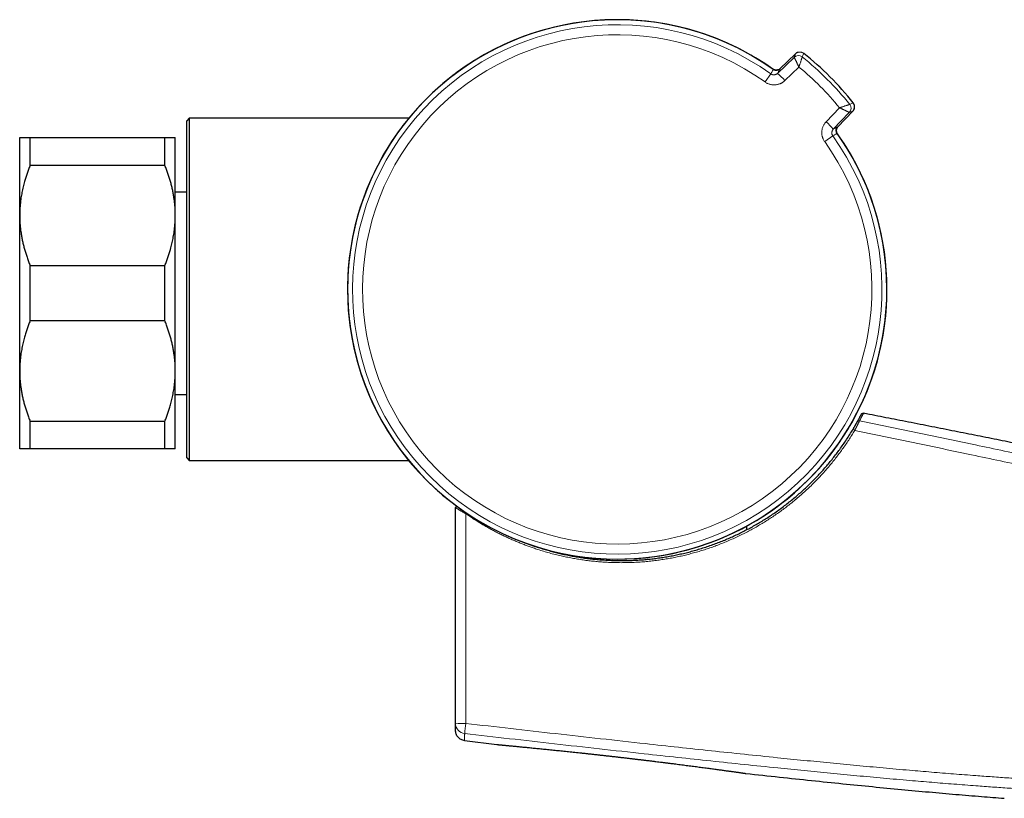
# Model space of a CAD drawing. Header units: millimetres. Extents: x 8 to 835, y 12 to 422.
# Tile 24 of 25: x 652 to 747, y 347 to 422. Entities that reach past the tile are written whole.
import ezdxf

# ---------------------------------------------------------------- set-up
doc = ezdxf.new("R2010")
doc.units = ezdxf.units.MM

msp = doc.modelspace()

# ---------------------------------------------------------------- linework, layer by layer
at = {"color": 252, "linetype": 'Continuous', "lineweight": 0}
for p, q in [((724.941, 416.416), (726.54, 417.961)), ((726.54, 417.961), (726.686, 418.301)), ((726.541, 417.961), (726.54, 417.961)), ((727.331, 417.999), (727.331, 417.999)), ((727.475, 418.34), (727.475, 418.34)), ((724.538, 416.792), (724.538, 416.792)), ((727.006, 417.027), (725.66, 415.727)), ((723.745, 415.584), (724.303, 416.368)), ((729.636, 411.751), (730.935, 413.097)), ((731.907, 413.422), (731.908, 413.422)), ((731.87, 412.632), (730.325, 411.032)), ((732.209, 412.778), (731.87, 412.632)), ((731.87, 412.632), (731.87, 412.633)), ((729.493, 409.836), (730.277, 410.394)), ((730.701, 410.629), (730.701, 410.629))]:
    msp.add_line(p, q, dxfattribs=at)
at = {"color": 7, "linetype": 'Continuous', "lineweight": 30}
for p, q in [((726.686, 418.301), (725.174, 416.841)), ((726.686, 418.301), (725.174, 416.841)), ((726.686, 418.301), (726.686, 418.301)), ((725.174, 416.841), (725.174, 416.841)), ((732.248, 413.566), (732.248, 413.566)), ((732.341, 412.988), (732.333, 412.968)), ((668.248, 412.09), (667.998, 411.84)), ((689.404, 412.09), (668.248, 412.09)), ((668.248, 412.09), (668.248, 379.09)), ((689.405, 412.09), (689.404, 412.09)), ((730.749, 411.266), (732.209, 412.778)), ((730.749, 411.266), (732.209, 412.778)), ((732.209, 412.778), (732.209, 412.778)), ((667.998, 379.34), (667.998, 411.84)), ((730.749, 411.266), (730.749, 411.266)), ((651.901, 402.725), (651.901, 410.225)), ((652.901, 407.547), (652.901, 410.225)), ((652.901, 410.225), (665.901, 410.225)), ((665.901, 407.547), (665.901, 410.225)), ((666.901, 402.725), (666.901, 410.225)), ((665.901, 407.547), (652.901, 407.547)), ((667.998, 404.975), (666.901, 404.975)), ((651.901, 387.725), (651.901, 402.725)), ((666.901, 387.725), (666.901, 402.725)), ((652.901, 392.547), (652.901, 397.903)), ((652.901, 397.903), (665.901, 397.903)), ((665.901, 392.547), (665.901, 397.903)), ((665.901, 392.547), (652.901, 392.547)), ((651.901, 380.225), (651.901, 387.725)), ((666.901, 380.225), (666.901, 387.725)), ((666.901, 385.475), (667.998, 385.475)), ((733.234, 383.647), (733.295, 383.635)), ((652.901, 382.903), (665.901, 382.903)), ((652.901, 380.225), (652.901, 382.903)), ((665.901, 380.225), (665.901, 382.903)), ((665.901, 380.225), (652.901, 380.225)), ((667.998, 379.34), (668.248, 379.09)), ((668.248, 379.09), (689.405, 379.09)), ((721.998, 372.436), (721.998, 372.792)), ((694.786, 352.097), (697.907, 351.719)), ((697.96, 351.714), (697.947, 351.715)), ((721.907, 348.931), (721.903, 348.932))]:
    msp.add_line(p, q, dxfattribs=at)
at = {"color": 252, "linetype": 'Continuous', "lineweight": 0, "flags": 128}
for points in [[(727.475, 418.34), (727.473, 418.334), (727.456, 418.294), (727.388, 418.134), (727.331, 417.999)], [(731.908, 413.422), (731.909, 413.423), (731.949, 413.44), (732.11, 413.508), (732.248, 413.566)]]:
    msp.add_lwpolyline(points, dxfattribs=at)
at = {"color": 7, "linetype": 'Continuous', "lineweight": 30}
for centre, radius, start, end in [((709.498, 395.59), 26, 54.53347, 270), ((709.498, 395.59), 25.995, 54.65122, 315), ((709.498, 395.59), 28.996, 38.31529, 51.68471), ((709.498, 395.59), 26, 270, 35.46697), ((709.498, 395.59), 25.995, 315, 35.34878), ((694.107, 374.554), 0.2, 124.56975, 180)]:
    msp.add_arc(centre, radius, start, end, dxfattribs=at)
at = {"color": 252, "linetype": 'Continuous', "lineweight": 0}
for centre, radius, start, end in [((709.498, 395.59), 25.995, 54.65122, 35.34878), ((709.498, 395.59), 25.513, 54.52984, 35.47016), ((709.498, 395.59), 24.551, 54.52984, 35.47016), ((726.957, 417.529), 0.6, 51.48943, 133.99729), ((726.958, 417.529), 0.6, 51.53471, 133.92317), ((709.498, 395.59), 28.638, 38.51191, 51.48809), ((709.498, 395.59), 28.996, 38.31529, 51.68471), ((709.498, 395.59), 27.678, 39.23801, 50.76199), ((721.009, 411.591), 6.225, 41.65016, 50.82587), ((731.437, 413.049), 0.6, 316.07683, 38.46529), ((731.438, 413.048), 0.6, 316.00262, 38.51066), ((725.14, 406.756), 6.72, 39.513, 48.01097), ((732.813, 382.735), 0.2, 78.27511, 150.91949), ((734.047, 384.863), 3.32, 236.47507, 239.96224), ((631.961, 417.954), 76.783, 325.05456, 325.11722), ((694.646, 370.633), 16.88, 267.49245, 270.87706), ((694.906, 353.769), 0.999, 180.03794, 263.51673), ((885.585, 331.664), 191.956, 173.39178, 173.68549)]:
    msp.add_arc(centre, radius, start, end, dxfattribs=at)
for points, knots in [([(727.006, 417.027), (727.005, 417.029), (726.99, 417.061), (726.961, 417.123), (726.919, 417.214), (726.877, 417.305), (726.837, 417.391), (726.798, 417.471), (726.762, 417.547), (726.727, 417.619), (726.696, 417.682), (726.669, 417.736), (726.646, 417.781), (726.624, 417.823), (726.606, 417.858), (726.59, 417.886), (726.577, 417.91), (726.565, 417.929), (726.555, 417.945), (726.546, 417.957), (726.543, 417.96), (726.541, 417.961)], [0, 0, 0, 0, 0.0041054, 0.067621, 0.1316437, 0.1972945, 0.2635198, 0.3241106, 0.3851727, 0.4477693, 0.5109173, 0.5605356, 0.610444, 0.661282, 0.7124493, 0.7558914, 0.7993329, 0.843129, 0.8874339, 0.9434716, 1, 1, 1, 1]), ([(727.475, 418.34), (727.462, 418.35), (727.435, 418.37), (727.392, 418.396), (727.346, 418.418), (727.299, 418.437), (727.251, 418.451), (727.202, 418.462), (727.151, 418.468), (727.1, 418.47), (727.05, 418.467), (727, 418.461), (726.95, 418.45), (726.916, 418.44), (726.898, 418.433), (726.897, 418.432)], [0, 0, 0, 0, 0.081274, 0.163112, 0.24673, 0.330963, 0.412237, 0.494075, 0.577692, 0.661925, 0.743198, 0.825036, 0.908653, 0.992885, 1, 1, 1, 1]), ([(727.331, 417.999), (727.331, 417.997), (727.331, 417.995), (727.328, 417.982), (727.323, 417.965), (727.317, 417.945), (727.309, 417.921), (727.3, 417.891), (727.289, 417.855), (727.275, 417.812), (727.259, 417.764), (727.241, 417.708), (727.219, 417.644), (727.195, 417.57), (727.168, 417.491), (727.139, 417.406), (727.108, 417.318), (727.076, 417.226), (727.042, 417.13), (727.019, 417.063), (727.006, 417.029), (727.006, 417.027)], [0, 0, 0, 0, 0.056011, 0.112515, 0.155944, 0.199373, 0.243162, 0.28746, 0.337068, 0.386986, 0.437849, 0.489027, 0.549609, 0.610694, 0.673341, 0.736512, 0.800007, 0.864024, 0.92968, 0.995897, 1, 1, 1, 1]), ([(724.303, 416.368), (724.327, 416.407), (724.374, 416.485), (724.436, 416.594), (724.491, 416.698), (724.522, 416.761), (724.538, 416.792)], [0, 0, 0, 0, 0.247287, 0.494575, 0.747287, 1, 1, 1, 1]), ([(725.023, 416.741), (725.022, 416.74), (725.002, 416.73), (724.96, 416.717), (724.905, 416.705), (724.856, 416.7), (724.814, 416.7), (724.772, 416.703), (724.73, 416.709), (724.689, 416.719), (724.649, 416.732), (724.611, 416.749), (724.573, 416.768), (724.55, 416.784), (724.538, 416.792)], [0, 0, 0, 0, 0.008559, 0.130739, 0.254871, 0.338992, 0.420448, 0.502474, 0.585382, 0.669499, 0.751238, 0.832977, 0.915884, 1, 1, 1, 1]), ([(725.174, 416.841), (725.159, 416.809), (725.128, 416.746), (725.073, 416.642), (725.011, 416.533), (724.964, 416.455), (724.941, 416.416)], [0, 0, 0, 0, 0.253148, 0.506296, 0.753148, 1, 1, 1, 1]), ([(725.66, 415.727), (725.626, 415.696), (725.566, 415.641), (725.472, 415.572), (725.393, 415.521), (725.321, 415.481), (725.256, 415.448), (725.174, 415.412), (725.074, 415.375), (724.952, 415.342), (724.827, 415.319), (724.7, 415.306), (724.574, 415.304), (724.448, 415.313), (724.322, 415.333), (724.199, 415.363), (724.079, 415.403), (723.963, 415.453), (723.851, 415.512), (723.78, 415.56), (723.745, 415.584)], [0, 0, 0, 0, 0.066312, 0.116915, 0.167519, 0.202031, 0.236544, 0.271255, 0.330934, 0.391027, 0.452422, 0.514268, 0.574333, 0.634399, 0.695321, 0.75713, 0.817196, 0.877263, 0.938187, 1, 1, 1, 1]), ([(724.303, 416.368), (724.314, 416.36), (724.337, 416.345), (724.374, 416.325), (724.413, 416.308), (724.453, 416.294), (724.494, 416.284), (724.536, 416.278), (724.578, 416.275), (724.62, 416.275), (724.662, 416.28), (724.703, 416.287), (724.744, 416.298), (724.785, 416.313), (724.826, 416.332), (724.867, 416.356), (724.905, 416.384), (724.929, 416.405), (724.941, 416.416)], [0, 0, 0, 0, 0.0593383, 0.1190983, 0.1801883, 0.2417372, 0.3016469, 0.3615569, 0.4223345, 0.4840074, 0.5441807, 0.6043544, 0.665386, 0.7273018, 0.7939985, 0.861261, 0.9303195, 1, 1, 1, 1]), ([(731.907, 413.422), (731.906, 413.422), (731.903, 413.422), (731.891, 413.419), (731.874, 413.414), (731.854, 413.408), (731.829, 413.401), (731.799, 413.391), (731.763, 413.38), (731.721, 413.366), (731.673, 413.351), (731.617, 413.332), (731.553, 413.311), (731.479, 413.286), (731.399, 413.259), (731.315, 413.23), (731.226, 413.199), (731.134, 413.167), (731.039, 413.134), (730.972, 413.11), (730.937, 413.098), (730.935, 413.097)], [0, 0, 0, 0, 0.056011, 0.112515, 0.155805, 0.199483, 0.243162, 0.28746, 0.337068, 0.386986, 0.437849, 0.489027, 0.549609, 0.610694, 0.673341, 0.736512, 0.800007, 0.864024, 0.92968, 0.995897, 1, 1, 1, 1]), ([(731.87, 412.633), (731.868, 412.634), (731.866, 412.638), (731.854, 412.646), (731.838, 412.657), (731.819, 412.668), (731.795, 412.681), (731.767, 412.697), (731.732, 412.715), (731.691, 412.736), (731.646, 412.76), (731.592, 412.786), (731.53, 412.817), (731.459, 412.852), (731.383, 412.888), (731.302, 412.927), (731.216, 412.967), (731.127, 413.009), (731.035, 413.051), (730.971, 413.081), (730.937, 413.096), (730.935, 413.097)], [0, 0, 0, 0, 0.056037, 0.112566, 0.155867, 0.199556, 0.243245, 0.287551, 0.33715, 0.387059, 0.437913, 0.489083, 0.54964, 0.610701, 0.673328, 0.73648, 0.79998, 0.864002, 0.929667, 0.995895, 1, 1, 1, 1]), ([(729.493, 409.836), (729.467, 409.874), (729.416, 409.95), (729.363, 410.053), (729.325, 410.139), (729.3, 410.206), (729.278, 410.274), (729.254, 410.36), (729.232, 410.466), (729.217, 410.591), (729.212, 410.718), (729.219, 410.845), (729.236, 410.971), (729.263, 411.094), (729.301, 411.216), (729.349, 411.334), (729.407, 411.447), (729.474, 411.554), (729.549, 411.657), (729.607, 411.72), (729.636, 411.751)], [0, 0, 0, 0, 0.06591, 0.13238, 0.16652, 0.200659, 0.23511, 0.269562, 0.329332, 0.390176, 0.451019, 0.512972, 0.572799, 0.633042, 0.694598, 0.756607, 0.816381, 0.877219, 0.938056, 1, 1, 1, 1]), ([(730.325, 411.032), (730.312, 411.018), (730.287, 410.99), (730.255, 410.944), (730.229, 410.894), (730.208, 410.841), (730.194, 410.787), (730.185, 410.731), (730.183, 410.675), (730.187, 410.618), (730.198, 410.561), (730.216, 410.503), (730.242, 410.446), (730.265, 410.412), (730.277, 410.394)], [0, 0, 0, 0, 0.081516, 0.163285, 0.244798, 0.326056, 0.40757, 0.488823, 0.569708, 0.650851, 0.731731, 0.821035, 0.910698, 1, 1, 1, 1]), ([(730.325, 411.032), (730.364, 411.056), (730.442, 411.103), (730.551, 411.164), (730.654, 411.22), (730.718, 411.25), (730.749, 411.266)], [0, 0, 0, 0, 0.246852, 0.493704, 0.746852, 1, 1, 1, 1]), ([(730.701, 410.629), (730.693, 410.642), (730.676, 410.667), (730.654, 410.708), (730.637, 410.752), (730.623, 410.795), (730.615, 410.838), (730.61, 410.88), (730.608, 410.922), (730.61, 410.964), (730.616, 411.006), (730.625, 411.047), (730.636, 411.083), (730.645, 411.105), (730.649, 411.114)], [0, 0, 0, 0, 0.089503, 0.179762, 0.272427, 0.365931, 0.447565, 0.530212, 0.612859, 0.69716, 0.7788, 0.861011, 0.944107, 1, 1, 1, 1]), ([(730.701, 410.629), (730.669, 410.614), (730.606, 410.583), (730.503, 410.527), (730.394, 410.465), (730.316, 410.418), (730.277, 410.394)], [0, 0, 0, 0, 0.252713, 0.505425, 0.752713, 1, 1, 1, 1]), ([(733.234, 383.647), (733.234, 383.646), (733.234, 383.645), (733.229, 383.637), (733.222, 383.623), (733.212, 383.603), (733.199, 383.577), (733.183, 383.546), (733.163, 383.509), (733.141, 383.467), (733.116, 383.419), (733.088, 383.365), (733.057, 383.306), (733.023, 383.242), (732.985, 383.172), (732.944, 383.097), (732.901, 383.017), (732.869, 382.959), (732.853, 382.93)], [0, 0, 0, 0, 0.059898, 0.122526, 0.185158, 0.247789, 0.310434, 0.373078, 0.435727, 0.498376, 0.561069, 0.623762, 0.686459, 0.749156, 0.811865, 0.874574, 0.937287, 1, 1, 1, 1]), ([(732.853, 382.93), (732.852, 382.928), (732.851, 382.925), (732.846, 382.915), (732.838, 382.899), (732.827, 382.875), (732.812, 382.844), (732.794, 382.807), (732.773, 382.763), (732.748, 382.713), (732.721, 382.657), (732.691, 382.596), (732.659, 382.53), (732.624, 382.46), (732.587, 382.386), (732.549, 382.31), (732.509, 382.231), (732.468, 382.151), (732.427, 382.07), (732.399, 382.016), (732.385, 381.989)], [0, 0, 0, 0, 0.039672, 0.079344, 0.134137, 0.18914, 0.244147, 0.298945, 0.356365, 0.414014, 0.471669, 0.529098, 0.588022, 0.647177, 0.706339, 0.765272, 0.823845, 0.882632, 0.941423, 1, 1, 1, 1]), ([(732.853, 382.93), (734.096, 382.674), (736.58, 382.163), (740.306, 381.387), (743.719, 380.668), (746.82, 380.007), (749.61, 379.407), (752.399, 378.8), (755.186, 378.186), (757.971, 377.564), (760.755, 376.934), (763.536, 376.294), (766.13, 375.686), (768.538, 375.113), (770.759, 374.576), (772.979, 374.03), (775.196, 373.475), (777.287, 372.941), (779.254, 372.429), (781.095, 371.942), (782.935, 371.446), (784.772, 370.941), (786.504, 370.456), (788.132, 369.991), (789.657, 369.548), (791.179, 369.097), (792.699, 368.638), (794.216, 368.171), (795.731, 367.695), (797.242, 367.21), (798.751, 366.716), (800.257, 366.211), (801.758, 365.696), (803.256, 365.169), (804.629, 364.674), (805.879, 364.214), (807.005, 363.79), (808.129, 363.359), (809.25, 362.921), (810.368, 362.474), (811.483, 362.019), (812.595, 361.556), (813.333, 361.241), (813.702, 361.083)], [0, 0, 0, 0, 0.045362, 0.090724, 0.136086, 0.170107, 0.204129, 0.238151, 0.272172, 0.306194, 0.340216, 0.374239, 0.408261, 0.435507, 0.462755, 0.490002, 0.517249, 0.544495, 0.567206, 0.589916, 0.612627, 0.635337, 0.658048, 0.676974, 0.695901, 0.714828, 0.733755, 0.752681, 0.771607, 0.790536, 0.809465, 0.828395, 0.847324, 0.866253, 0.885181, 0.899528, 0.913875, 0.928222, 0.942569, 0.956926, 0.971284, 0.985642, 1, 1, 1, 1]), ([(732.385, 381.989), (732.291, 381.834), (732.104, 381.525), (731.81, 381.069), (731.508, 380.618), (731.196, 380.174), (730.875, 379.737), (730.545, 379.306), (730.206, 378.882), (729.859, 378.465), (729.503, 378.055), (729.138, 377.653), (728.766, 377.259), (728.375, 376.863), (727.968, 376.466), (727.542, 376.07), (727.107, 375.683), (726.674, 375.314), (726.243, 374.963), (725.815, 374.63), (725.38, 374.304), (724.939, 373.988), (724.491, 373.682), (724.037, 373.385), (723.577, 373.096), (723.111, 372.818), (722.64, 372.55), (722.163, 372.291), (721.68, 372.042), (721.181, 371.797), (720.665, 371.558), (720.132, 371.325), (719.594, 371.104), (719.063, 370.9), (718.541, 370.711), (718.029, 370.538), (717.513, 370.376), (716.993, 370.224), (716.468, 370.083), (715.94, 369.952), (715.408, 369.832), (714.875, 369.723), (714.341, 369.626), (713.806, 369.54), (713.268, 369.464), (712.716, 369.399), (712.15, 369.344), (711.57, 369.3), (710.989, 369.27), (710.42, 369.253), (709.866, 369.248), (709.325, 369.254), (708.784, 369.272), (708.243, 369.301), (707.701, 369.341), (707.159, 369.392), (706.618, 369.455), (706.08, 369.529), (705.543, 369.614), (705.009, 369.71), (704.477, 369.817), (703.935, 369.938), (703.382, 370.073), (702.821, 370.224), (702.262, 370.388), (701.759, 370.547), (701.311, 370.699), (700.916, 370.84), (700.524, 370.986), (700.134, 371.14), (699.746, 371.299), (699.36, 371.465), (698.978, 371.637), (698.599, 371.814), (698.223, 371.998), (697.849, 372.188), (697.478, 372.384), (697.106, 372.588), (696.733, 372.801), (696.359, 373.023), (695.989, 373.251), (695.622, 373.485), (695.258, 373.725), (695.019, 373.891), (694.9, 373.973)], [0, 0, 0, 0, 0.012611, 0.025222, 0.037854, 0.050487, 0.063098, 0.075709, 0.088341, 0.100974, 0.113585, 0.126196, 0.138828, 0.151461, 0.164981, 0.178501, 0.192047, 0.205594, 0.218205, 0.230816, 0.243448, 0.256081, 0.268692, 0.281303, 0.293935, 0.306568, 0.319179, 0.331789, 0.344422, 0.357054, 0.370575, 0.384095, 0.397642, 0.411189, 0.423765, 0.436343, 0.448922, 0.461498, 0.47416, 0.486826, 0.499491, 0.512154, 0.524763, 0.537373, 0.550005, 0.562636, 0.576155, 0.589674, 0.60322, 0.616766, 0.629341, 0.641919, 0.654496, 0.667071, 0.679733, 0.692398, 0.705062, 0.717724, 0.730333, 0.742942, 0.755572, 0.768203, 0.781721, 0.795239, 0.808783, 0.822328, 0.832063, 0.841798, 0.851533, 0.861291, 0.871049, 0.880806, 0.890541, 0.900277, 0.910012, 0.919769, 0.929527, 0.939284, 0.949391, 0.959498, 0.969604, 0.979736, 0.989868, 1, 1, 1, 1]), ([(813.323, 360.169), (812.961, 360.324), (812.235, 360.633), (811.142, 361.088), (810.047, 361.535), (808.948, 361.974), (807.845, 362.405), (806.739, 362.829), (805.631, 363.246), (804.397, 363.701), (803.036, 364.192), (801.547, 364.716), (800.055, 365.228), (798.558, 365.73), (797.059, 366.222), (795.556, 366.704), (794.051, 367.177), (792.543, 367.642), (791.033, 368.098), (789.52, 368.546), (788.005, 368.987), (786.375, 369.452), (784.63, 369.942), (782.768, 370.453), (780.905, 370.955), (779.039, 371.449), (777.053, 371.964), (774.948, 372.501), (772.722, 373.058), (770.495, 373.605), (768.265, 374.143), (765.847, 374.718), (763.241, 375.327), (760.446, 375.969), (757.649, 376.601), (754.851, 377.225), (752.05, 377.841), (749.248, 378.45), (746.445, 379.052), (743.325, 379.715), (739.89, 380.437), (736.139, 381.218), (733.636, 381.732), (732.385, 381.989)], [0, 0, 0, 0, 0.014094, 0.028188, 0.042283, 0.056377, 0.070482, 0.084587, 0.098693, 0.112798, 0.131593, 0.150388, 0.169184, 0.187981, 0.206777, 0.225571, 0.244364, 0.263156, 0.28195, 0.300743, 0.319536, 0.338328, 0.361317, 0.384306, 0.407295, 0.430284, 0.453273, 0.480595, 0.507917, 0.535239, 0.562562, 0.589884, 0.624035, 0.658186, 0.692338, 0.726489, 0.760639, 0.79479, 0.828941, 0.863092, 0.908728, 0.954364, 1, 1, 1, 1]), ([(694.9, 373.973), (694.881, 373.984), (694.834, 374.01), (694.757, 374.054), (694.67, 374.103), (694.583, 374.153), (694.503, 374.199), (694.429, 374.242), (694.363, 374.28), (694.298, 374.318), (694.24, 374.353), (694.188, 374.383), (694.142, 374.411), (694.099, 374.437), (694.06, 374.46), (694.026, 374.481), (693.995, 374.499), (693.969, 374.515), (693.947, 374.529), (693.93, 374.539), (693.917, 374.547), (693.909, 374.552), (693.908, 374.553), (693.907, 374.554)], [0, 0, 0, 0, 0.037649, 0.097489, 0.157687, 0.219025, 0.280765, 0.331572, 0.382628, 0.434493, 0.486654, 0.530067, 0.573676, 0.617927, 0.662414, 0.70368, 0.745162, 0.78735, 0.829796, 0.871628, 0.913732, 0.956712, 1, 1, 1, 1]), ([(694.9, 373.973), (694.9, 373.39), (694.901, 370.139), (694.902, 363.4), (694.904, 357.244), (694.904, 353.754)], [0, 0, 0, 0, 0.086618, 0.482244, 1, 1, 1, 1]), ([(694.904, 353.754), (696.346, 353.589), (699.23, 353.258), (703.556, 352.767), (707.883, 352.281), (711.828, 351.844), (715.391, 351.455), (718.571, 351.114), (721.752, 350.778), (724.722, 350.472), (727.48, 350.194), (730.027, 349.943), (732.575, 349.7), (735.123, 349.465), (737.53, 349.251), (739.797, 349.058), (741.922, 348.886), (743.872, 348.736), (745.644, 348.607), (747.24, 348.497), (748.837, 348.394), (750.435, 348.298), (752.036, 348.21), (753.638, 348.13), (755.241, 348.059), (756.845, 347.998), (758.45, 347.947), (760.055, 347.907), (761.66, 347.878), (763.23, 347.861), (764.765, 347.855), (766.265, 347.861), (767.764, 347.877), (769.264, 347.904), (770.764, 347.943), (772.264, 347.993), (773.763, 348.055), (775.166, 348.125), (776.471, 348.199), (777.679, 348.277), (778.887, 348.364), (780.094, 348.459), (781.3, 348.563), (782.505, 348.676), (783.71, 348.799), (784.913, 348.931), (786.116, 349.073), (787.319, 349.225), (788.524, 349.387), (789.73, 349.559), (790.934, 349.742), (792.136, 349.934), (793.342, 350.138), (794.549, 350.352), (795.759, 350.578), (796.967, 350.815), (798.173, 351.063), (799.377, 351.321), (800.578, 351.59), (801.777, 351.87), (802.973, 352.161), (804.167, 352.463), (805.36, 352.777), (806.555, 353.102), (807.749, 353.439), (808.94, 353.788), (810.128, 354.147), (810.917, 354.396), (811.312, 354.52)], [0, 0, 0, 0, 0.0371008, 0.0742015, 0.1113025, 0.1484035, 0.17566, 0.2029165, 0.2301729, 0.2574293, 0.2792349, 0.3010407, 0.3228464, 0.3446521, 0.3664576, 0.3846288, 0.4028, 0.4209712, 0.4346022, 0.4482333, 0.4618644, 0.4754953, 0.4891684, 0.5028416, 0.5165148, 0.5301878, 0.543869, 0.5575505, 0.571232, 0.5849131, 0.5976899, 0.6104669, 0.623244, 0.6360207, 0.648809, 0.6615977, 0.6743864, 0.6871746, 0.6974908, 0.7078073, 0.718124, 0.7284405, 0.7387566, 0.7490732, 0.7593903, 0.7697075, 0.7800245, 0.7903411, 0.800718, 0.8110955, 0.8214732, 0.8318507, 0.8422276, 0.8527166, 0.8632062, 0.8736961, 0.8841857, 0.8946746, 0.9051638, 0.9156536, 0.9261437, 0.9366335, 0.9471227, 0.9576977, 0.9682734, 0.9788493, 0.989425, 1, 1, 1, 1]), ([(811.602, 353.573), (811.22, 353.453), (810.455, 353.212), (809.303, 352.864), (808.149, 352.525), (806.992, 352.197), (805.831, 351.879), (804.666, 351.572), (803.498, 351.274), (802.327, 350.987), (801.154, 350.71), (799.98, 350.444), (798.803, 350.188), (797.626, 349.943), (796.446, 349.708), (795.264, 349.483), (794.08, 349.268), (792.893, 349.063), (791.704, 348.868), (790.513, 348.682), (789.321, 348.507), (788.119, 348.34), (786.908, 348.182), (785.687, 348.033), (784.465, 347.894), (783.242, 347.764), (782.018, 347.645), (780.793, 347.534), (779.567, 347.434), (778.341, 347.342), (777.114, 347.259), (775.884, 347.184), (774.651, 347.118), (773.416, 347.061), (772.18, 347.011), (770.944, 346.97), (769.582, 346.933), (768.094, 346.904), (766.482, 346.884), (764.869, 346.878), (763.26, 346.883), (761.656, 346.901), (760.057, 346.929), (758.458, 346.969), (756.859, 347.02), (755.259, 347.08), (753.66, 347.15), (752.062, 347.229), (750.464, 347.317), (748.867, 347.412), (747.271, 347.514), (745.675, 347.624), (743.902, 347.752), (741.953, 347.902), (739.827, 348.074), (737.56, 348.266), (735.152, 348.479), (732.604, 348.714), (730.057, 348.957), (727.51, 349.207), (724.74, 349.485), (721.747, 349.793), (718.532, 350.132), (715.317, 350.477), (711.732, 350.868), (707.775, 351.306), (703.447, 351.791), (699.12, 352.281), (696.236, 352.612), (694.793, 352.777)], [0, 0, 0, 0, 0.010215, 0.020431, 0.030646, 0.040862, 0.051077, 0.061312, 0.071548, 0.081784, 0.09202, 0.102256, 0.112471, 0.122686, 0.132902, 0.143117, 0.153332, 0.163565, 0.173799, 0.184033, 0.194267, 0.2045, 0.214944, 0.225387, 0.235831, 0.246275, 0.256718, 0.267161, 0.277604, 0.288047, 0.29849, 0.308933, 0.319436, 0.32994, 0.340444, 0.350948, 0.361451, 0.375148, 0.388846, 0.402543, 0.41624, 0.429823, 0.443406, 0.456989, 0.470572, 0.484164, 0.497756, 0.511348, 0.52494, 0.538522, 0.552103, 0.565685, 0.579267, 0.597381, 0.615494, 0.633608, 0.655338, 0.677069, 0.6988, 0.720531, 0.742262, 0.769716, 0.797171, 0.824625, 0.852079, 0.889059, 0.926039, 0.96302, 1, 1, 1, 1]), ([(694.793, 352.777), (694.793, 352.742), (694.792, 352.672), (694.791, 352.578), (694.79, 352.492), (694.79, 352.414), (694.789, 352.345), (694.788, 352.285), (694.788, 352.233), (694.787, 352.186), (694.787, 352.148), (694.787, 352.119), (694.786, 352.101), (694.786, 352.098), (694.786, 352.097)], [0, 0, 0, 0, 0.078433, 0.156867, 0.235306, 0.313746, 0.392204, 0.470663, 0.549127, 0.627592, 0.720688, 0.813786, 0.906892, 1, 1, 1, 1])]:
    msp.add_open_spline(points, degree=3, knots=knots, dxfattribs=at)
at = {"color": 7, "linetype": 'Continuous', "lineweight": 30}
for points, knots in [([(726.897, 418.432), (726.883, 418.427), (726.853, 418.416), (726.81, 418.393), (726.766, 418.367), (726.725, 418.336), (726.699, 418.312), (726.686, 418.301)], [0, 0, 0, 0, 0.181134, 0.381023, 0.585259, 0.790998, 1, 1, 1, 1]), ([(725.051, 416.778), (725.042, 416.774), (725.02, 416.765), (724.984, 416.753), (724.942, 416.742), (724.901, 416.735), (724.859, 416.731), (724.818, 416.729), (724.776, 416.731), (724.734, 416.735), (724.692, 416.742), (724.651, 416.753), (724.611, 416.766), (724.572, 416.781), (724.542, 416.796), (724.526, 416.806), (724.521, 416.808)], [0, 0, 0, 0, 0.05396, 0.13114, 0.208131, 0.28459, 0.360307, 0.435854, 0.511913, 0.588522, 0.665413, 0.742285, 0.818733, 0.894428, 0.969813, 1, 1, 1, 1]), ([(725.023, 416.741), (725.021, 416.74), (725.006, 416.733), (724.979, 416.724), (724.942, 416.713), (724.904, 416.706), (724.866, 416.701), (724.828, 416.7), (724.79, 416.701), (724.752, 416.706), (724.714, 416.713), (724.676, 416.723), (724.64, 416.736), (724.606, 416.751), (724.572, 416.77), (724.549, 416.784), (724.539, 416.792), (724.538, 416.792)], [0, 0, 0, 0, 0.01639, 0.092532, 0.168596, 0.244086, 0.318688, 0.393013, 0.468021, 0.543651, 0.619533, 0.695253, 0.770266, 0.844393, 0.919307, 0.994748, 1, 1, 1, 1]), ([(725.174, 416.841), (725.163, 416.83), (725.141, 416.81), (725.103, 416.783), (725.064, 416.759), (725.037, 416.746), (725.023, 416.741)], [0, 0, 0, 0, 0.250461, 0.503034, 0.762341, 1, 1, 1, 1]), ([(725.051, 416.778), (725.057, 416.78), (725.085, 416.791), (725.134, 416.819), (725.19, 416.858), (725.221, 416.886), (725.234, 416.898)], [0, 0, 0, 0, 0.079806, 0.420054, 0.765739, 1, 1, 1, 1]), ([(732.209, 412.778), (732.221, 412.79), (732.243, 412.814), (732.273, 412.855), (732.3, 412.898), (732.323, 412.943), (732.342, 412.99), (732.358, 413.038), (732.369, 413.088), (732.376, 413.138), (732.378, 413.188), (732.377, 413.239), (732.371, 413.289), (732.361, 413.339), (732.347, 413.388), (732.328, 413.435), (732.306, 413.48), (732.28, 413.525), (732.259, 413.553), (732.248, 413.566)], [0, 0, 0, 0, 0.057667, 0.115735, 0.175066, 0.234833, 0.292501, 0.350569, 0.409901, 0.469669, 0.527336, 0.585403, 0.644734, 0.7045, 0.762166, 0.820231, 0.87956, 0.939325, 1, 1, 1, 1]), ([(732.344, 412.997), (732.345, 413.001), (732.352, 413.017), (732.36, 413.048), (732.369, 413.089), (732.375, 413.131), (732.378, 413.173), (732.378, 413.215), (732.375, 413.257), (732.369, 413.299), (732.36, 413.34), (732.349, 413.381), (732.334, 413.42), (732.317, 413.458), (732.297, 413.496), (732.274, 413.532), (732.258, 413.555), (732.249, 413.566), (732.248, 413.566)], [0, 0, 0, 0, 0.01806, 0.08746, 0.157622, 0.228455, 0.29873, 0.36754, 0.43709, 0.507391, 0.57834, 0.648135, 0.717043, 0.786741, 0.857177, 0.928063, 0.997821, 1, 1, 1, 1]), ([(730.701, 410.629), (730.694, 410.639), (730.68, 410.66), (730.662, 410.694), (730.646, 410.728), (730.633, 410.764), (730.622, 410.801), (730.615, 410.839), (730.61, 410.878), (730.608, 410.916), (730.61, 410.955), (730.614, 410.992), (730.621, 411.03), (730.631, 411.067), (730.641, 411.095), (730.648, 411.11), (730.649, 411.114)], [0, 0, 0, 0, 0.073631, 0.148485, 0.222701, 0.298065, 0.374024, 0.450321, 0.526541, 0.602189, 0.676948, 0.751433, 0.8266, 0.902391, 0.978435, 1, 1, 1, 1]), ([(730.717, 410.612), (730.713, 410.619), (730.702, 410.638), (730.687, 410.67), (730.672, 410.709), (730.659, 410.749), (730.65, 410.791), (730.643, 410.833), (730.639, 410.875), (730.638, 410.917), (730.64, 410.959), (730.645, 411), (730.653, 411.041), (730.664, 411.082), (730.675, 411.117), (730.684, 411.137), (730.687, 411.145)], [0, 0, 0, 0, 0.042956, 0.118107, 0.193591, 0.269736, 0.346339, 0.42309, 0.499654, 0.57569, 0.650986, 0.726116, 0.801757, 0.877947, 0.954418, 1, 1, 1, 1]), ([(730.649, 411.114), (730.651, 411.118), (730.658, 411.135), (730.673, 411.164), (730.695, 411.2), (730.72, 411.234), (730.739, 411.255), (730.749, 411.266)], [0, 0, 0, 0, 0.078999, 0.305952, 0.532906, 0.765598, 1, 1, 1, 1]), ([(730.807, 411.325), (730.794, 411.312), (730.77, 411.285), (730.738, 411.24), (730.709, 411.194), (730.694, 411.161), (730.687, 411.145)], [0, 0, 0, 0, 0.249836, 0.501744, 0.760254, 1, 1, 1, 1]), ([(651.901, 410.225), (651.902, 410.225), (651.904, 410.225), (651.918, 410.225), (651.941, 410.225), (651.973, 410.225), (652.012, 410.225), (652.056, 410.225), (652.103, 410.225), (652.165, 410.225), (652.244, 410.225), (652.34, 410.225), (652.441, 410.225), (652.544, 410.225), (652.656, 410.225), (652.774, 410.225), (652.859, 410.225), (652.901, 410.225)], [0, 0, 0, 0, 0.065449, 0.130927, 0.196415, 0.261895, 0.327346, 0.382404, 0.437467, 0.492526, 0.57355, 0.654575, 0.723644, 0.792733, 0.861832, 0.930927, 1, 1, 1, 1]), ([(665.901, 410.225), (665.951, 410.225), (666.052, 410.225), (666.189, 410.225), (666.317, 410.225), (666.421, 410.225), (666.505, 410.225), (666.571, 410.225), (666.631, 410.225), (666.685, 410.225), (666.734, 410.225), (666.78, 410.225), (666.822, 410.225), (666.857, 410.225), (666.882, 410.225), (666.898, 410.225), (666.9, 410.225), (666.901, 410.225)], [0, 0, 0, 0, 0.082024, 0.16407, 0.246113, 0.328132, 0.383157, 0.438186, 0.49321, 0.547623, 0.602041, 0.656454, 0.725142, 0.793863, 0.862595, 0.931314, 1, 1, 1, 1]), ([(652.901, 407.547), (652.851, 407.419), (652.751, 407.165), (652.613, 406.779), (652.485, 406.39), (652.381, 406.042), (652.298, 405.736), (652.232, 405.471), (652.171, 405.206), (652.117, 404.941), (652.068, 404.677), (652.022, 404.388), (651.98, 404.076), (651.945, 403.739), (651.92, 403.401), (651.904, 403.063), (651.902, 402.838), (651.901, 402.725)], [0, 0, 0, 0, 0.082024, 0.16407, 0.246113, 0.328132, 0.383157, 0.438186, 0.49321, 0.547623, 0.602041, 0.656454, 0.725142, 0.793863, 0.862595, 0.931314, 1, 1, 1, 1]), ([(666.901, 402.725), (666.901, 402.781), (666.9, 402.941), (666.892, 403.204), (666.875, 403.516), (666.849, 403.827), (666.814, 404.137), (666.768, 404.473), (666.707, 404.835), (666.629, 405.22), (666.54, 405.601), (666.438, 405.985), (666.323, 406.374), (666.193, 406.768), (666.054, 407.159), (665.952, 407.418), (665.901, 407.547)], [0, 0, 0, 0, 0.034083, 0.097392, 0.160726, 0.22407, 0.287407, 0.350717, 0.430548, 0.51038, 0.588809, 0.667239, 0.750414, 0.833614, 0.916819, 1, 1, 1, 1]), ([(651.901, 402.725), (651.901, 402.669), (651.902, 402.509), (651.91, 402.246), (651.928, 401.934), (651.954, 401.623), (651.988, 401.313), (652.035, 400.976), (652.096, 400.614), (652.173, 400.23), (652.262, 399.849), (652.364, 399.465), (652.48, 399.076), (652.609, 398.682), (652.749, 398.291), (652.85, 398.032), (652.901, 397.903)], [0, 0, 0, 0, 0.0340832, 0.0973916, 0.1607262, 0.2240705, 0.2874069, 0.3507169, 0.4305484, 0.5103805, 0.5888093, 0.6672388, 0.7504141, 0.8336144, 0.916819, 1, 1, 1, 1]), ([(665.901, 397.903), (665.951, 398.031), (666.052, 398.285), (666.189, 398.671), (666.317, 399.059), (666.421, 399.408), (666.505, 399.714), (666.571, 399.979), (666.631, 400.244), (666.685, 400.509), (666.734, 400.773), (666.78, 401.062), (666.822, 401.374), (666.857, 401.711), (666.882, 402.049), (666.898, 402.387), (666.9, 402.612), (666.901, 402.725)], [0, 0, 0, 0, 0.082024, 0.1640705, 0.2461131, 0.3281316, 0.3831566, 0.4381857, 0.4932102, 0.5476233, 0.6020413, 0.656454, 0.7251417, 0.7938633, 0.862595, 0.9313143, 1, 1, 1, 1]), ([(652.901, 392.547), (652.851, 392.419), (652.751, 392.165), (652.613, 391.779), (652.485, 391.39), (652.381, 391.042), (652.298, 390.736), (652.232, 390.471), (652.171, 390.206), (652.117, 389.941), (652.068, 389.677), (652.022, 389.388), (651.98, 389.076), (651.945, 388.739), (651.92, 388.401), (651.904, 388.063), (651.902, 387.838), (651.901, 387.725)], [0, 0, 0, 0, 0.082024, 0.1640705, 0.2461131, 0.3281316, 0.3831566, 0.4381857, 0.4932102, 0.5476233, 0.6020413, 0.656454, 0.7251417, 0.7938633, 0.862595, 0.9313143, 1, 1, 1, 1]), ([(666.901, 387.725), (666.901, 387.781), (666.9, 387.941), (666.892, 388.204), (666.875, 388.516), (666.849, 388.827), (666.814, 389.137), (666.768, 389.473), (666.707, 389.835), (666.629, 390.22), (666.54, 390.601), (666.438, 390.985), (666.323, 391.374), (666.193, 391.768), (666.054, 392.159), (665.952, 392.418), (665.901, 392.547)], [0, 0, 0, 0, 0.034083, 0.097392, 0.160726, 0.22407, 0.287407, 0.350717, 0.430548, 0.51038, 0.588809, 0.667239, 0.750414, 0.833614, 0.916819, 1, 1, 1, 1]), ([(651.901, 387.725), (651.901, 387.669), (651.902, 387.509), (651.91, 387.246), (651.928, 386.934), (651.954, 386.623), (651.988, 386.313), (652.035, 385.976), (652.096, 385.614), (652.173, 385.23), (652.262, 384.849), (652.364, 384.465), (652.48, 384.076), (652.609, 383.682), (652.749, 383.291), (652.85, 383.032), (652.901, 382.903)], [0, 0, 0, 0, 0.034083, 0.097392, 0.160726, 0.22407, 0.287407, 0.350717, 0.430548, 0.51038, 0.588809, 0.667239, 0.750414, 0.833614, 0.916819, 1, 1, 1, 1]), ([(665.901, 382.903), (665.951, 383.031), (666.052, 383.285), (666.189, 383.671), (666.317, 384.059), (666.421, 384.408), (666.505, 384.714), (666.571, 384.979), (666.631, 385.244), (666.685, 385.509), (666.734, 385.773), (666.78, 386.062), (666.822, 386.374), (666.857, 386.711), (666.882, 387.049), (666.898, 387.387), (666.9, 387.612), (666.901, 387.725)], [0, 0, 0, 0, 0.082024, 0.16407, 0.246113, 0.328132, 0.383157, 0.438186, 0.49321, 0.547623, 0.602041, 0.656454, 0.725142, 0.793863, 0.862595, 0.931314, 1, 1, 1, 1]), ([(732.638, 382.832), (732.659, 382.87), (732.701, 382.945), (732.757, 383.048), (732.807, 383.141), (732.852, 383.225), (732.892, 383.3), (732.926, 383.364), (732.955, 383.419), (732.978, 383.464), (732.996, 383.499), (733.009, 383.524), (733.017, 383.54), (733.018, 383.541), (733.018, 383.542)], [0, 0, 0, 0, 0.083366, 0.166733, 0.250099, 0.333486, 0.416874, 0.500261, 0.583539, 0.666819, 0.750097, 0.833398, 0.916699, 1, 1, 1, 1]), ([(754.282, 379.433), (754.271, 379.435), (753.892, 379.514), (753.141, 379.67), (752.063, 379.892), (751.013, 380.108), (749.992, 380.317), (748.962, 380.527), (747.922, 380.738), (746.873, 380.95), (745.814, 381.163), (744.746, 381.377), (743.668, 381.593), (742.58, 381.809), (741.481, 382.028), (740.373, 382.247), (739.255, 382.468), (738.126, 382.69), (737.018, 382.908), (735.933, 383.12), (734.87, 383.328), (733.969, 383.504), (733.423, 383.61), (733.234, 383.647)], [0, 0, 0, 0, 0.001527, 0.05412, 0.107225, 0.155352, 0.203905, 0.252887, 0.302306, 0.352166, 0.402475, 0.453236, 0.504457, 0.556142, 0.608299, 0.660932, 0.714048, 0.767653, 0.821751, 0.871781, 0.922236, 0.97312, 1, 1, 1, 1]), ([(732.213, 382.095), (732.23, 382.124), (732.264, 382.18), (732.314, 382.264), (732.362, 382.346), (732.408, 382.426), (732.451, 382.501), (732.491, 382.571), (732.527, 382.633), (732.558, 382.689), (732.585, 382.736), (732.606, 382.773), (732.622, 382.802), (732.633, 382.823), (732.637, 382.829), (732.638, 382.832)], [0, 0, 0, 0, 0.0785961, 0.1574383, 0.236025, 0.3148523, 0.3939421, 0.4727512, 0.5492673, 0.6260462, 0.7025447, 0.7753296, 0.8483603, 0.9211354, 1, 1, 1, 1]), ([(701.522, 370.844), (701.605, 370.815), (701.857, 370.729), (702.282, 370.595), (702.797, 370.443), (703.314, 370.301), (703.836, 370.17), (704.361, 370.05), (704.891, 369.94), (705.422, 369.841), (705.954, 369.754), (706.488, 369.677), (707.023, 369.612), (707.558, 369.558), (708.108, 369.514), (708.672, 369.481), (709.249, 369.459), (709.826, 369.451), (710.39, 369.456), (710.942, 369.472), (711.479, 369.499), (712.017, 369.537), (712.553, 369.586), (713.088, 369.647), (713.622, 369.718), (714.154, 369.801), (714.684, 369.894), (715.213, 369.998), (715.739, 370.114), (716.262, 370.24), (716.796, 370.38), (717.338, 370.536), (717.89, 370.707), (718.438, 370.89), (718.969, 371.081), (719.483, 371.279), (719.982, 371.483), (720.476, 371.696), (720.966, 371.92), (721.451, 372.154), (721.931, 372.399), (722.406, 372.653), (722.876, 372.916), (723.34, 373.19), (723.798, 373.473), (724.25, 373.765), (724.707, 374.074), (725.168, 374.4), (725.632, 374.744), (726.088, 375.099), (726.526, 375.455), (726.946, 375.812), (727.349, 376.169), (727.745, 376.534), (728.133, 376.908), (728.513, 377.289), (728.885, 377.679), (729.249, 378.075), (729.605, 378.48), (729.952, 378.891), (730.291, 379.31), (730.621, 379.736), (730.95, 380.178), (731.276, 380.639), (731.6, 381.117), (731.914, 381.602), (732.114, 381.931), (732.213, 382.095)], [0, 0, 0, 0, 0.007445, 0.022623, 0.037804, 0.052985, 0.068163, 0.083446, 0.098732, 0.114018, 0.1293, 0.14453, 0.159764, 0.174998, 0.190228, 0.206558, 0.222892, 0.239226, 0.255556, 0.270788, 0.286023, 0.301258, 0.316489, 0.331721, 0.346956, 0.362191, 0.377422, 0.392654, 0.407889, 0.423123, 0.438355, 0.454687, 0.471023, 0.487358, 0.50369, 0.518923, 0.534159, 0.549395, 0.564628, 0.579861, 0.595097, 0.610334, 0.625566, 0.640799, 0.656036, 0.671272, 0.686505, 0.702838, 0.719175, 0.735512, 0.751846, 0.767078, 0.782315, 0.797551, 0.812784, 0.828017, 0.843253, 0.858489, 0.873722, 0.888955, 0.904191, 0.919427, 0.93466, 0.950993, 0.96733, 0.983667, 1, 1, 1, 1]), ([(652.901, 380.225), (652.851, 380.225), (652.751, 380.225), (652.613, 380.225), (652.485, 380.225), (652.381, 380.225), (652.298, 380.225), (652.232, 380.225), (652.171, 380.225), (652.117, 380.225), (652.068, 380.225), (652.022, 380.225), (651.98, 380.225), (651.945, 380.225), (651.92, 380.225), (651.904, 380.225), (651.902, 380.225), (651.901, 380.225)], [0, 0, 0, 0, 0.082024, 0.16407, 0.246113, 0.328132, 0.383157, 0.438186, 0.49321, 0.547623, 0.602041, 0.656454, 0.725142, 0.793863, 0.862595, 0.931314, 1, 1, 1, 1]), ([(666.901, 380.225), (666.9, 380.225), (666.898, 380.225), (666.884, 380.225), (666.861, 380.225), (666.829, 380.225), (666.79, 380.225), (666.747, 380.225), (666.699, 380.225), (666.638, 380.225), (666.558, 380.225), (666.462, 380.225), (666.361, 380.225), (666.258, 380.225), (666.146, 380.225), (666.028, 380.225), (665.943, 380.225), (665.901, 380.225)], [0, 0, 0, 0, 0.065449, 0.130927, 0.196415, 0.261895, 0.327346, 0.382404, 0.437467, 0.492526, 0.57355, 0.654575, 0.723644, 0.792733, 0.861832, 0.930927, 1, 1, 1, 1]), ([(693.907, 353.769), (693.907, 358.475), (693.907, 365.404), (693.907, 372.332), (693.907, 374.554)], [0, 0, 0, 0, 0.679336, 1, 1, 1, 1]), ([(693.907, 353.09), (693.907, 353.091), (693.907, 353.093), (693.907, 353.107), (693.907, 353.13), (693.907, 353.163), (693.907, 353.205), (693.907, 353.257), (693.907, 353.318), (693.907, 353.388), (693.907, 353.468), (693.907, 353.558), (693.907, 353.657), (693.907, 353.731), (693.907, 353.769)], [0, 0, 0, 0, 0.083294, 0.166589, 0.249884, 0.333178, 0.416491, 0.499803, 0.58308, 0.666357, 0.749767, 0.833179, 0.91659, 1, 1, 1, 1]), ([(697.907, 351.719), (697.908, 351.719), (697.91, 351.718), (697.924, 351.717), (697.947, 351.715), (697.979, 351.712), (698.02, 351.708), (698.07, 351.703), (698.131, 351.698), (698.201, 351.691), (698.281, 351.684), (698.37, 351.675), (698.469, 351.666), (698.576, 351.656), (698.691, 351.645), (698.812, 351.634), (698.943, 351.621), (699.081, 351.608), (699.228, 351.594), (699.382, 351.58), (699.545, 351.564), (699.719, 351.547), (699.903, 351.53), (700.099, 351.511), (700.303, 351.491), (700.512, 351.471), (700.724, 351.45), (700.94, 351.429), (701.164, 351.407), (701.393, 351.385), (701.629, 351.361), (701.871, 351.337), (702.12, 351.313), (702.378, 351.287), (702.647, 351.26), (702.926, 351.231), (703.211, 351.202), (703.498, 351.173), (703.785, 351.144), (704.072, 351.114), (704.363, 351.084), (704.659, 351.053), (704.959, 351.022), (705.262, 350.99), (705.569, 350.957), (705.885, 350.924), (706.208, 350.889), (706.54, 350.853), (706.875, 350.817), (707.208, 350.78), (707.538, 350.744), (707.864, 350.708), (708.193, 350.671), (708.523, 350.634), (708.856, 350.597), (709.188, 350.559), (709.518, 350.522), (709.854, 350.483), (710.196, 350.444), (710.545, 350.403), (710.893, 350.362), (711.236, 350.322), (711.571, 350.282), (711.901, 350.243), (712.229, 350.204), (712.556, 350.164), (712.882, 350.125), (713.205, 350.085), (713.524, 350.046), (713.844, 350.007), (714.167, 349.966), (714.493, 349.926), (714.815, 349.885), (715.128, 349.846), (715.431, 349.807), (715.726, 349.769), (716.016, 349.732), (716.302, 349.695), (716.584, 349.658), (716.86, 349.622), (717.129, 349.587), (717.396, 349.552), (717.663, 349.516), (717.928, 349.481), (718.186, 349.447), (718.433, 349.413), (718.669, 349.382), (718.893, 349.351), (719.111, 349.322), (719.322, 349.293), (719.527, 349.265), (719.723, 349.238), (719.911, 349.212), (720.093, 349.187), (720.271, 349.162), (720.444, 349.138), (720.608, 349.115), (720.76, 349.094), (720.9, 349.074), (721.029, 349.056), (721.149, 349.039), (721.261, 349.023), (721.364, 349.009), (721.458, 348.995), (721.544, 348.983), (721.622, 348.972), (721.692, 348.962), (721.753, 348.953), (721.804, 348.946), (721.844, 348.94), (721.873, 348.936), (721.893, 348.933), (721.905, 348.932), (721.907, 348.931), (721.907, 348.931)], [0, 0, 0, 0, 0.008725, 0.017451, 0.026203, 0.034955, 0.043758, 0.052568, 0.06155, 0.070535, 0.079517, 0.088566, 0.097616, 0.106665, 0.11539, 0.124116, 0.132868, 0.14162, 0.150345, 0.15907, 0.167822, 0.176574, 0.185746, 0.194917, 0.204119, 0.213322, 0.222062, 0.230803, 0.23957, 0.248337, 0.257078, 0.265818, 0.274585, 0.283352, 0.292538, 0.301723, 0.310939, 0.320155, 0.328932, 0.337709, 0.346512, 0.355316, 0.364092, 0.372869, 0.381673, 0.390476, 0.399698, 0.408921, 0.418174, 0.427428, 0.43625, 0.445072, 0.453921, 0.462769, 0.471669, 0.480576, 0.48934, 0.498111, 0.507382, 0.516652, 0.525954, 0.535255, 0.544117, 0.552979, 0.561869, 0.570758, 0.579698, 0.588646, 0.597449, 0.60626, 0.615575, 0.62489, 0.634236, 0.643583, 0.652457, 0.661331, 0.670232, 0.679133, 0.688087, 0.697047, 0.705862, 0.714684, 0.724016, 0.733348, 0.742712, 0.752076, 0.760915, 0.769753, 0.778619, 0.787485, 0.796402, 0.805327, 0.814107, 0.822894, 0.832192, 0.841491, 0.850822, 0.860153, 0.868916, 0.87768, 0.886471, 0.895261, 0.904025, 0.912789, 0.92158, 0.93037, 0.939591, 0.948811, 0.958063, 0.967314, 0.975475, 0.983635, 0.991818, 1, 1, 1, 1]), ([(721.907, 348.931), (722.982, 348.814), (725.092, 348.584), (728.2, 348.255), (731.193, 347.947), (734.076, 347.66), (736.853, 347.392), (739.528, 347.145), (742.105, 346.917), (744.521, 346.714), (746.078, 346.592), (746.808, 346.535)], [0, 0, 0, 0, 0.12966, 0.254522, 0.37475, 0.49051, 0.601967, 0.709289, 0.812639, 0.912186, 1, 1, 1, 1])]:
    msp.add_open_spline(points, degree=3, knots=knots, dxfattribs=at)
for points in [[(733.018, 383.542), (733.03, 383.56), (733.053, 383.597), (733.108, 383.633), (733.17, 383.653), (733.213, 383.649), (733.234, 383.647)], [(694.786, 352.097), (694.668, 352.125), (694.431, 352.179), (694.144, 352.414), (693.946, 352.727), (693.92, 352.969), (693.907, 353.09)]]:
    msp.add_open_spline(points, degree=3, dxfattribs=at)

doc.saveas('drawing.dxf')
